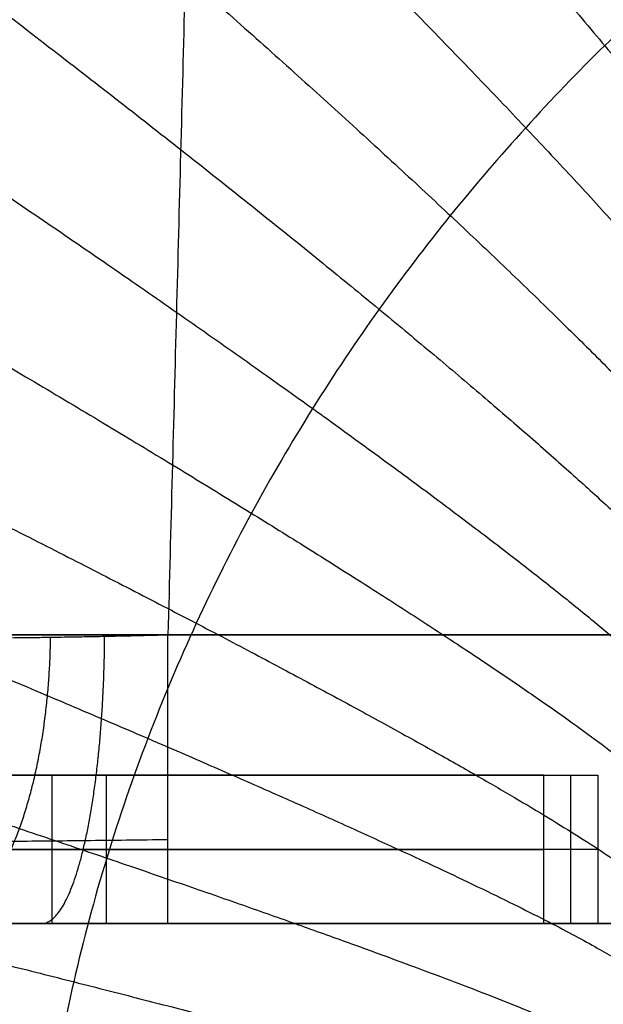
# Model space of a CAD drawing. Header units: centimetres. Extents: x -10 to 8.9, y -29.1 to -8.
# Tile 229 of 256: x 4.753 to 4.95, y -12.462 to -12.13. Entities that reach past the tile are written whole.
import ezdxf

# ---------------------------------------------------------------- set-up
doc = ezdxf.new("R2010")
doc.units = ezdxf.units.CM
doc.layers.add('Default', color=7, linetype='Continuous', true_color=0x000000)

msp = doc.modelspace()

# ---------------------------------------------------------------- linework, layer by layer
at = {"layer": 'Default'}
for p, q in [((4.755146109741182, -12.385, 2.21738852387), (4.791700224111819, -12.385, 2.21738852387)), ((4.764282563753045, -12.435, 2.226529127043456), (4.764282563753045, -12.385, 2.226529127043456)), ((4.7734231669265, -12.385, 2.235673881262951), (4.7734231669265, -12.385, 2.199103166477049)), ((4.782563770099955, -12.435, 2.208247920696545), (4.782563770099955, -12.385, 2.208247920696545)), ((4.939060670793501, -12.435, 2.3831012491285), (4.939060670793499, -12.385, 2.383101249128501)), ((4.598645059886, -12.41, 2.060816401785), (4.92992006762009, -12.41, 2.392241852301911)), ((4.948201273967, -12.41, 2.373960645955), (4.616926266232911, -12.41, 2.04253519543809)), ((4.948201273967, -12.41, 2.373960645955), (4.92992006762, -12.41, 2.392241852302)), ((5.203431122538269, -12.435, 4.443270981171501), (4.000270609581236, -12.435, 4.443270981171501)), ((5.203431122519, -12.435, 2.4567290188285), (4.4485288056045, -12.435, 2.4567290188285))]:
    msp.add_line(p, q, dxfattribs=at)
at = {"layer": 'Default', "extrusion": (0, 1, 0)}
for centre, radius, start, end in [((-5.450000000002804, 3.449999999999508, -12.33761769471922), 1.857322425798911, 8.065592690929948, 81.93440730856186), ((-5.450000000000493, 3.450000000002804, -12.33761769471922), 1.857322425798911, 278.06559269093, 351.9344073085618), ((-5.450000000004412, 3.450000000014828, -12.33761769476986), 0.8216794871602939, 285.5174132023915, 333.6475793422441), ((-5.450000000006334, 3.450000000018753, -12.435), 0.9216452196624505, 285.5174132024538, 333.6475793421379), ((-5.45, 3.45, -12.435), 0.9216452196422, 285.5174132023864, 333.6475793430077)]:
    msp.add_arc(centre, radius, start, end, dxfattribs=at)
at = {"layer": 'Default', "extrusion": (1, 0, 0)}
msp.add_arc((-12.33500000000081, 4.296645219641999, 4.803286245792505), 0.09999999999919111, 179.999999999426, 268.50003430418, dxfattribs=at)
at = {"layer": 'Default', "extrusion": (0, -1, 0)}
for centre, radius, start, end in [((5.449999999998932, 3.449999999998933, 12.435), 1.757356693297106, 188.065592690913, 261.9344073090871), ((5.449999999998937, 3.450000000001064, 12.435), 1.757356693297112, 98.06559269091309, 171.9344073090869), ((5.45, 3.45, 12.435), 1.757356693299, 188.0655926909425, 261.9344073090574), ((5.45, 3.45, 12.435), 1.757356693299, 98.06559269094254, 171.9344073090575)]:
    msp.add_arc(centre, radius, start, end, dxfattribs=at)
at = {"layer": 'Default'}
for points, degree in [([(4.759774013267, -10.60507249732, 3.094687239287), (4.754815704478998, -10.79136928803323, 3.093660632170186), (4.744792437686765, -11.1681000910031, 3.091593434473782), (4.72944102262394, -11.74547866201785, 3.088452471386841), (4.718988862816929, -12.13884457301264, 3.086331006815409), (4.713708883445, -12.33761769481, 3.085263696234)], 3), ([(4.848654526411, -10.60507249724, 4.151311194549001), (4.8259703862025, -11.47134506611, 4.173995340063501), (4.803286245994, -12.33761763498, 4.196679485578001)], 2), ([(6.328931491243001, -12.585, 1.581389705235), (6.328910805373, -12.57033177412, 1.581379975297), (6.328354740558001, -12.54111897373, 1.581118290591), (6.325970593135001, -12.49767435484, 1.579998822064), (6.322048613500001, -12.45459343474, 1.578165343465), (6.316595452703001, -12.41196008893, 1.575632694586), (6.309623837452, -12.36978930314, 1.572422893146), (6.301143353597, -12.32811852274, 1.568560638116), (6.291162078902, -12.28697537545, 1.564073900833), (6.27968542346, -12.24639804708, 1.558993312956), (6.266741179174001, -12.20649719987, 1.553362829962), (6.252360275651, -12.16737112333, 1.547230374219), (6.236581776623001, -12.12911306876, 1.540649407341), (6.219450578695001, -12.09181177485, 1.533677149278), (6.201010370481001, -12.05554157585, 1.526371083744), (6.181303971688, -12.02036688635, 1.518788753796), (6.16037755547, -11.98634543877, 1.510988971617), (6.138278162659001, -11.95351859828, 1.503030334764), (6.115052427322, -11.92192619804, 1.494970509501), (6.090770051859, -11.89163055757, 1.486873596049), (6.065508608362, -11.86268886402, 1.478803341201), (6.039338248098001, -11.83513913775, 1.470817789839), (6.012326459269, -11.80900904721, 1.462970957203), (5.984541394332, -11.7843194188, 1.455313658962), (5.956046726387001, -11.76108192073, 1.447892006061), (5.926907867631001, -11.73930618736, 1.440749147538), (5.897200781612, -11.71900534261, 1.433926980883), (5.867005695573, -11.70018878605, 1.427463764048), (5.836370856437, -11.68284249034, 1.421386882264), (5.805329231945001, -11.66694873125, 1.415718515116), (5.773931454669, -11.65249823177, 1.410482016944), (5.742250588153, -11.6394870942, 1.405700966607), (5.710344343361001, -11.62790411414, 1.401392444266), (5.678228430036, -11.61772612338, 1.397565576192), (5.645916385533, -11.6089393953, 1.394228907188), (5.613452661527, -11.60152986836, 1.391392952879), (5.580887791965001, -11.5954859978, 1.389065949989), (5.548247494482, -11.59079532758, 1.387252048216), (5.515540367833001, -11.58745224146, 1.385953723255), (5.482782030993, -11.58545397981, 1.385173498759), (5.449999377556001, -11.58478880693, 1.384913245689), (5.417216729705, -11.58545403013, 1.385173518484), (5.384458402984, -11.58745234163, 1.385953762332), (5.351751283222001, -11.5907954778, 1.387252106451), (5.319110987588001, -11.59548619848, 1.389066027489), (5.286546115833, -11.60153012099, 1.391393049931), (5.254082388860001, -11.60893970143, 1.394229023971), (5.221770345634, -11.61772648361, 1.397565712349), (5.189654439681, -11.6279045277, 1.401392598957), (5.157748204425, -11.63948756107, 1.405701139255), (5.126067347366, -11.65249875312, 1.410482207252), (5.094669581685, -11.66694930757, 1.415718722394), (5.063627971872, -11.68284312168, 1.421387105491), (5.032993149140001, -11.70018947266, 1.427464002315), (5.002798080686, -11.71900608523, 1.433927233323), (4.973091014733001, -11.73930698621, 1.440749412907), (4.943952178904, -11.76108277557, 1.447892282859), (4.915457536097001, -11.78432032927, 1.455313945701), (4.887672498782, -11.80901001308, 1.462971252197), (4.860660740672, -11.83514015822, 1.470818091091), (4.834490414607, -11.86268993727, 1.478803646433), (4.80922900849, -11.89163168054, 1.486873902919), (4.78494667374, -11.92192736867, 1.494970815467), (4.761720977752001, -11.95351982, 1.503030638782), (4.73962161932, -11.98634672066, 1.510989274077), (4.71869524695, -12.02036821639, 1.518789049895), (4.69898891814, -12.05554290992, 1.526371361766), (4.680548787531, -12.09181308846, 1.533677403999), (4.663417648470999, -12.12911438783, 1.540649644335), (4.647639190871, -12.16737248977, 1.547230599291), (4.63325832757, -12.20649862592, 1.553363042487), (4.620314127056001, -12.24639952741, 1.55899351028), (4.608837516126, -12.28697691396, 1.564074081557), (4.598856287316, -12.32812013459, 1.568560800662), (4.590375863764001, -12.36979092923, 1.57242303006), (4.583404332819, -12.41196156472, 1.575632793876), (4.577951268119, -12.45459458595, 1.578165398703), (4.574029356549, -12.49767507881, 1.579998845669), (4.571645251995, -12.54111935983, 1.5811182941), (4.571089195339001, -12.57033190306, 1.581379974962), (4.571068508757, -12.585, 1.581389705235)], 3), ([(4.703320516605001, -12.33761755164, 4.096713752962), (4.703319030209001, -12.33767922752, 4.099093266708), (4.703485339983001, -12.33779884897, 4.103852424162), (4.704243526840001, -12.3379655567, 4.110956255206), (4.705506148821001, -12.3381169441, 4.117986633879), (4.707266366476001, -12.33825075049, 4.1249061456), (4.709514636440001, -12.33836890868, 4.131679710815), (4.712239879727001, -12.33847019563, 4.138274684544), (4.715428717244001, -12.33855355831, 4.144658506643), (4.719065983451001, -12.33861867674, 4.150800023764), (4.723133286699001, -12.33866587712, 4.156667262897), (4.727609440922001, -12.33869432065, 4.162229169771), (4.732470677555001, -12.33870384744, 4.167456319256), (4.737692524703, -12.33869455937, 4.172322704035), (4.743250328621, -12.33866639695, 4.176805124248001), (4.749118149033, -12.33861980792, 4.180881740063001), (4.755267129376, -12.3385544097, 4.184531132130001), (4.761663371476, -12.33847080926, 4.187732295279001), (4.768271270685, -12.33836993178, 4.190467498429), (4.775057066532, -12.33825143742, 4.192723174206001), (4.781987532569, -12.33811702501, 4.19448851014), (4.789028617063, -12.3379662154, 4.195754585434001), (4.796141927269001, -12.33779934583, 4.196514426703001), (4.800905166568, -12.33767942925, 4.196681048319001), (4.803286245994, -12.33761763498, 4.196679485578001)], 3), ([(4.803286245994, -12.33761763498, 4.196679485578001), (5.0033586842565, -12.337617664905, 4.196679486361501), (5.203431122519, -12.33761769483, 4.196679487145)], 2), ([(4.92992006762, -12.385, 2.392241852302), (4.764282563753, -12.385, 2.2265291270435), (4.598645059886, -12.385, 2.060816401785)], 2), ([(4.616926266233, -12.385, 2.042535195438), (4.7825637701, -12.385, 2.2082479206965), (4.948201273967, -12.385, 2.373960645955)], 2), ([(4.92992006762, -12.435, 2.392241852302), (4.92992006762, -12.41, 2.392241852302), (4.92992006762, -12.385, 2.392241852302)], 2), ([(4.92992006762, -12.385, 2.392241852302), (4.936013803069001, -12.385, 2.386148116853), (4.942107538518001, -12.385, 2.380054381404), (4.948201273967, -12.385, 2.373960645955)], 3), ([(4.948201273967, -12.385, 2.373960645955), (4.948201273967, -12.41, 2.373960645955), (4.948201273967, -12.435, 2.373960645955)], 2), ([(4.598645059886, -12.435, 2.060816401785), (4.764282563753, -12.435, 2.2265291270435), (4.92992006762, -12.435, 2.392241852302)], 2), ([(4.603354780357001, -12.435, 4.096713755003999), (4.603355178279, -12.43499992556, 4.100755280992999), (4.60360237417, -12.43500003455, 4.108823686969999), (4.604705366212, -12.43499999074, 4.120905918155), (4.606534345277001, -12.43500000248, 4.132897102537), (4.609082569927, -12.43499999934, 4.144752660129), (4.612344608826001, -12.43500000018, 4.156419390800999), (4.616306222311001, -12.43499999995, 4.167861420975), (4.620953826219, -12.43500000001, 4.179048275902), (4.626269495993, -12.435, 4.189934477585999), (4.632230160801, -12.435, 4.20046689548), (4.638810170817, -12.435, 4.210607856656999), (4.645984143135, -12.435, 4.220328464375), (4.653727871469, -12.435, 4.229597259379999), (4.662019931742, -12.435, 4.238382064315), (4.670832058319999, -12.435, 4.246651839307), (4.680129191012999, -12.435, 4.254377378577), (4.689877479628, -12.435, 4.26152915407), (4.700042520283, -12.435, 4.268077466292), (4.710586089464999, -12.435, 4.274001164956), (4.721469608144, -12.435, 4.279279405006), (4.732656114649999, -12.43499999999, 4.28389057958), (4.744098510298, -12.43500000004, 4.287815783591), (4.755745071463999, -12.43499999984, 4.291039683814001), (4.767545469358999, -12.43500000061, 4.293548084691), (4.779441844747, -12.43499999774, 4.295336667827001), (4.791381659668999, -12.43500000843, 4.296407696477), (4.799318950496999, -12.43499998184, 4.296645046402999), (4.80328624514, -12.435, 4.296645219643)], 3), ([(4.948201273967, -12.435, 2.373960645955), (4.7825637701, -12.435, 2.2082479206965), (4.616926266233, -12.435, 2.042535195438)], 2), ([(4.80328624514, -12.435, 4.296645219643), (5.003358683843, -12.435, 4.296645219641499), (5.203431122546, -12.435, 4.29664521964)], 2), ([(4.92992006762, -12.435, 2.392241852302), (4.936013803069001, -12.435, 2.386148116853), (4.942107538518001, -12.435, 2.380054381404), (4.948201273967, -12.435, 2.373960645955)], 3)]:
    msp.add_open_spline(points, degree=degree, dxfattribs=at)
for points, weights in [([(4.912392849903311, -11.78724608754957, 1.456208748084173), (5.062694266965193, -12.02454458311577, 1.415699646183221), (5.145352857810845, -12.18767346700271, 1.20281410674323), (5.12553771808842, -12.20457362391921, 0.9266510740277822)], [1.106017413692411, 0.9454270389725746, 0.967277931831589, 1.171570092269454]), ([(4.874681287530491, -11.82165869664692, 1.466761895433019), (5.034794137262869, -12.04975305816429, 1.420319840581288), (5.123139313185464, -12.20573888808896, 1.206502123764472), (5.104340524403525, -12.22372513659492, 0.9323469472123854)], [1.097997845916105, 0.9462213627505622, 0.9707454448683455, 1.171570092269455]), ([(4.838477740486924, -11.85873622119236, 1.477624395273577), (5.007985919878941, -12.07690610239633, 1.425069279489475), (5.101806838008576, -12.2252521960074, 1.210262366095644), (5.084326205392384, -12.24399754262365, 0.9380669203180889)], [1.090136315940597, 0.9471406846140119, 0.974285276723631, 1.171570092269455]), ([(4.803973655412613, -11.89842152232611, 1.488654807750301), (4.982445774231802, -12.10592189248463, 1.429860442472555), (5.081504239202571, -12.24613270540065, 1.214019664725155), (5.065580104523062, -12.26527927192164, 0.9437236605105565)], [1.082520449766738, 0.9481817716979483, 0.9778649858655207, 1.171570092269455]), ([(4.771347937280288, -11.94062075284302, 1.499703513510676), (4.958340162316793, -12.1366849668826, 1.434610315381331), (5.062372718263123, -12.2682755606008, 1.217704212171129), (5.04817389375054, -12.28745037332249, 0.949231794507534)], [1.075236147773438, 0.9493356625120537, 0.9814469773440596, 1.171570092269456]), ([(4.740757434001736, -11.98520543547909, 1.510618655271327), (4.935817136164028, -12.16905008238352, 1.439245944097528), (5.044539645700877, -12.29155546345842, 1.221255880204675), (5.032163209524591, -12.31038678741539, 0.9545110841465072)], [1.068365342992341, 0.950586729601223, 0.9849883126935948, 1.171570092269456]), ([(4.712344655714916, -12.03203105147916, 1.521246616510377), (4.915005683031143, -12.20285580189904, 1.44369649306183), (5.028112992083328, -12.3158328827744, 1.224618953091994), (5.017586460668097, -12.33396508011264, 0.9594892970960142)], [1.06197432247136, 0.9519140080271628, 0.9884459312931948, 1.171570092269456]), ([(4.686240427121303, -12.0809438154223, 1.531433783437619), (4.896013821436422, -12.23793253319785, 1.447893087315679), (5.013177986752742, -12.34096093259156, 1.227742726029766), (5.004464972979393, -12.35806710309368, 0.9641044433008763)], [1.056112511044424, 0.9532918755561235, 0.9917777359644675, 1.171570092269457]), ([(4.662569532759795, -12.13178570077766, 1.541026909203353), (4.878929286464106, -12.27411019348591, 1.451767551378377), (4.999795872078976, -12.36679254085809, 1.23058119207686), (4.992804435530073, -12.38258405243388, 0.9683061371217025)], [1.050812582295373, 0.9546909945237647, 0.9949434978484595, 1.171570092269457]), ([(4.64145777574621, -12.18439564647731, 1.549872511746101), (4.863822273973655, -12.31122410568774, 1.455250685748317), (4.988004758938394, -12.39318707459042, 1.23309215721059), (4.982597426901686, -12.40741949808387, 0.9720559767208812)], [1.046091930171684, 0.9560793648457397, 0.9979054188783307, 1.171570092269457]), ([(4.623000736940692, -12.23858804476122, 1.557832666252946), (4.850733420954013, -12.34910963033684, 1.458298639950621), (4.977822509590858, -12.42001502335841, 1.235254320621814), (4.973826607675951, -12.43249131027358, 0.975326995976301)], [1.041970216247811, 0.9574182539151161, 1.000618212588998, 1.171570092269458]), ([(4.607256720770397, -12.29415566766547, 1.564792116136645), (4.839673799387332, -12.38760847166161, 1.460897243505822), (4.969250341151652, -12.44716232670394, 1.237068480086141), (4.966468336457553, -12.45773205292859, 0.9781022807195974)], [1.038470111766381, 0.9586617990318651, 1.003028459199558, 1.171570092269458]), ([(4.760650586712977, -12.43499999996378, 4.292051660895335), (4.772835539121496, -12.43500159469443, 4.236198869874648), (4.781576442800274, -12.39520678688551, 4.196132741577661), (4.781955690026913, -12.33811498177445, 4.194394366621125)], [1.162964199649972, 0.9449044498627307, 0.9456813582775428, 1.165294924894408]), ([(4.80328624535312, -12.43286938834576, 4.276112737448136), (4.803286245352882, -12.42281846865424, 4.228204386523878), (4.803286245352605, -12.38520094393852, 4.197925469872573), (4.803286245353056, -12.33761763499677, 4.196679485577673)], [1.084415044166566, 0.9493887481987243, 0.9763486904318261, 1.165294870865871]), ([(4.72423323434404, -12.43499999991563, 4.28036443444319), (4.746777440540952, -12.43500237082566, 4.227975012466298), (4.762964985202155, -12.39536162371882, 4.190357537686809), (4.763739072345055, -12.3384382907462, 4.188558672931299)], [1.161456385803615, 0.9449091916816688, 0.9461887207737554, 1.165294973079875]), ([(4.594291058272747, -12.35089403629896, 1.570641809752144), (4.830647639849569, -12.42658370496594, 1.463028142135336), (4.962277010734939, -12.47453444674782, 1.238534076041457), (4.960496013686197, -12.48308902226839, 0.9803730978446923)], [1.035599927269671, 0.9597646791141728, 1.005088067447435, 1.171570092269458]), ([(4.584167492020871, -12.40858818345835, 1.575284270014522), (4.823653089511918, -12.46591536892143, 1.464675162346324), (4.956884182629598, -12.50205670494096, 1.239652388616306), (4.955883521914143, -12.50852185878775, 0.9821365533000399)], [1.033361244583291, 0.9606832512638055, 1.006752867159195, 1.171570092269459])]:
    msp.add_rational_spline(points, weights, degree=3, dxfattribs=at)
for points, knots in [([(6.143229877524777, -12.58498873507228, 1.450898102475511), (6.143230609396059, -12.57027667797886, 1.450900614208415), (6.142110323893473, -12.54095316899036, 1.450254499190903), (6.1371219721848, -12.49726079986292, 1.447405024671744), (6.12895207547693, -12.45439498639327, 1.442769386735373), (6.117799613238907, -12.41262902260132, 1.436513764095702), (6.103900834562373, -12.37223842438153, 1.42883471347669), (6.087509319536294, -12.33341202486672, 1.419949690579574), (6.068875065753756, -12.29628888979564, 1.410078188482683), (6.048234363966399, -12.26096298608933, 1.399432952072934), (6.025805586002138, -12.22749860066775, 1.388214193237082), (6.001790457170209, -12.19593982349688, 1.376608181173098), (5.97637753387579, -12.1663171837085, 1.364787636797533), (5.949745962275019, -12.13865051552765, 1.352912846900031), (5.922068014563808, -12.11294935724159, 1.341132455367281), (5.89350984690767, -12.08921199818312, 1.329583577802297), (5.864230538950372, -12.06742429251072, 1.318391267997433), (5.834379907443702, -12.04755901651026, 1.307667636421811), (5.804095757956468, -12.02957618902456, 1.297510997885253), (5.773501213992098, -12.01342443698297, 1.288005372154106), (5.742702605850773, -11.99904324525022, 1.279220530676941), (5.711788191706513, -11.98636579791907, 1.27121263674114), (5.680827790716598, -11.97532208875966, 1.264025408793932), (5.649873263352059, -11.96584201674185, 1.257691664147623), (5.618959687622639, -11.95785825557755, 1.252235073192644), (5.588107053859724, -11.95130876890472, 1.247671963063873), (5.557322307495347, -11.94613891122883, 1.244013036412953), (5.526601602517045, -11.94230310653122, 1.241264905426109), (5.495932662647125, -11.93976612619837, 1.239431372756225), (5.465297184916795, -11.93850400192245, 1.238514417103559), (5.434673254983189, -11.93850461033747, 1.238514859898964), (5.404037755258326, -11.93976795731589, 1.239432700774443), (5.373368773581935, -11.94230617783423, 1.241267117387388), (5.342648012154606, -11.94614325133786, 1.244016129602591), (5.311863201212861, -11.95131441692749, 1.247675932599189), (5.281010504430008, -11.95786525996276, 1.252239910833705), (5.250096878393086, -11.96585043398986, 1.257697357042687), (5.219142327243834, -11.97533198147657, 1.264031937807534), (5.188181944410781, -11.98637723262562, 1.271219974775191), (5.157267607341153, -11.99905628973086, 1.279228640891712), (5.126469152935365, -12.01343915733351, 1.288014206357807), (5.095874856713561, -12.02959264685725, 1.297520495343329), (5.065591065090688, -12.04757726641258, 1.307677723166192), (5.035740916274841, -12.06744437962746, 1.318401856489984), (5.006462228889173, -12.0892339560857, 1.329594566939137), (4.977904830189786, -12.11297320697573, 1.341143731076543), (4.950227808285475, -12.13867626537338, 1.352924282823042), (4.923597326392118, -12.16634482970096, 1.364799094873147), (4.898185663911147, -12.19596934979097, 1.376619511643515), (4.874171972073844, -12.22752998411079, 1.388225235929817), (4.851744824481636, -12.2609961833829, 1.399443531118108), (4.831105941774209, -12.29632387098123, 1.410088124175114), (4.812473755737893, -12.33344866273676, 1.419958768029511), (4.796084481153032, -12.37227674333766, 1.428842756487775), (4.782188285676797, -12.41266862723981, 1.436520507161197), (4.771038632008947, -12.45443564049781, 1.442774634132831), (4.762871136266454, -12.49730522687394, 1.447408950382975), (4.757887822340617, -12.54098436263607, 1.450255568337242), (4.756769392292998, -12.57029398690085, 1.450900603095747), (4.756770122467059, -12.58498875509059, 1.450898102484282)], [0.2882241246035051, 0.2882241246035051, 0.2882241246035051, 0.2882241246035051, 0.9318823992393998, 1.57589028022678, 2.220325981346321, 2.865439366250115, 3.511304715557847, 4.157955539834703, 4.805285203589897, 5.45305909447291, 6.100888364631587, 6.748231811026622, 7.394404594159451, 8.038604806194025, 8.679954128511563, 9.317550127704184, 9.950523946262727, 10.57809691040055, 11.1996297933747, 11.81465981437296, 12.42292327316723, 13.02436407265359, 13.61912986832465, 14.2075587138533, 14.79015941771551, 15.3675883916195, 15.94062495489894, 16.51014681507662, 17.07710638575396, 17.64250824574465, 18.20738784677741, 18.77279072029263, 19.33975227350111, 19.90927707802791, 20.48231744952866, 21.05975104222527, 21.64235705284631, 22.2307917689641, 22.82556384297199, 23.42701114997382, 24.03528115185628, 24.65031755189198, 25.27185647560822, 25.89943498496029, 26.53241368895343, 27.17001378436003, 27.81136636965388, 28.45556896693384, 29.10174327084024, 29.74908744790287, 30.39691702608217, 31.04469019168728, 31.69202044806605, 32.33866781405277, 32.98453886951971, 33.62964085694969, 34.27407296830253, 34.9182231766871, 35.56112688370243, 35.56112688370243, 35.56112688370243, 35.56112688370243]), ([(4.673134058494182, -12.40662996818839, 4.09671375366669), (4.673134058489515, -12.40662996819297, 4.096713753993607), (4.672975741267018, -12.40678534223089, 4.107802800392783), (4.675548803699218, -12.40705569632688, 4.130096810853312), (4.687700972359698, -12.40730917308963, 4.160929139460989), (4.706216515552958, -12.40740245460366, 4.186353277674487), (4.728033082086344, -12.40735924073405, 4.204968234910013), (4.751206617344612, -12.40721575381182, 4.217541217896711), (4.776253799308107, -12.4069806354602, 4.225323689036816), (4.793973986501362, -12.4067606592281, 4.226999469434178), (4.803286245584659, -12.40662996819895, 4.226865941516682), (4.803286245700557, -12.40662996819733, 4.226865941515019)], [-4.802624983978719e-09, -4.802624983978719e-09, -4.802624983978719e-09, -4.802624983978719e-09, 0, 0.1629056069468, 0.3252088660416, 0.479922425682, 0.6180502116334, 0.7411093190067, 0.8631548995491, 1, 1.000000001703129, 1.000000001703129, 1.000000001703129, 1.000000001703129])]:
    msp.add_open_spline(points, degree=3, knots=knots, dxfattribs=at)

doc.saveas('drawing.dxf')
